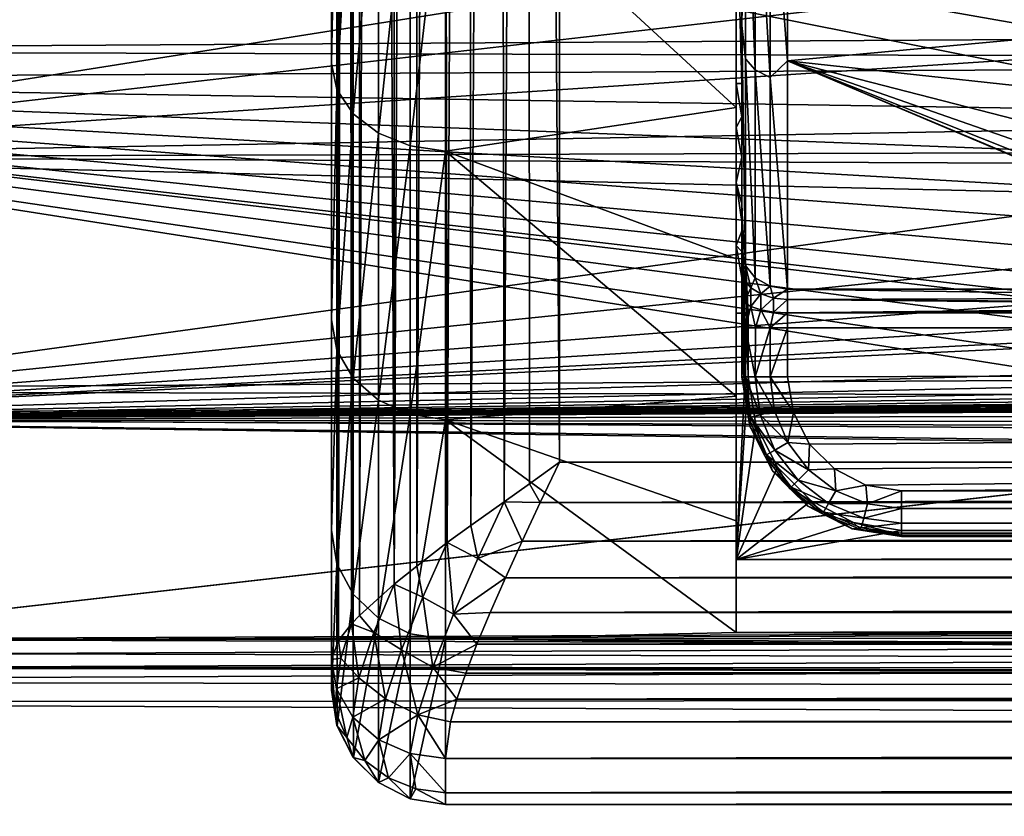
# Model space of a CAD drawing. Header units: metres. Extents: x -95 to 103, y -12 to 12.
# Tile 3 of 256: x -90.37 to -86.05, y -10.68 to -7.19. Entities that reach past the tile are written whole.
import ezdxf

# ---------------------------------------------------------------- set-up
doc = ezdxf.new("R2010")
doc.units = ezdxf.units.M
doc.layers.add('solid_P74500', color=7, linetype='CONTINUOUS')
doc.layers.add('solid_P74500_01', color=7, linetype='CONTINUOUS')

msp = doc.modelspace()

# ---------------------------------------------------------------- linework, layer by layer
at = {"layer": 'solid_P74500'}
for points in [[(-88.969337, -9.905859, -0.25427), (-88.992653, 10.272138, -0.378981), (-89, 10.276363, -0.499818)], [(-89, -9.989511, -0.499818), (-88.969337, -9.905859, -0.25427), (-89, 10.276363, -0.499818)], [(-89, -9.421486, -5.279218), (-89, -9.989511, -0.499818), (-89, 10.276363, -0.499818)], [(-89, -8.499823, -6.662121), (-89, -9.421486, -5.279218), (-89, 10.276363, -0.499818)], [(-89, -7.376982, -7.887662), (-89, -8.499823, -6.662121), (-89, 10.276363, -0.499818)], [(-89, -6.077858, -8.927441), (-89, -7.376982, -7.887662), (-89, 10.276363, -0.499818)], [(-88.969337, -9.905859, -0.25427), (-88.970238, 10.260474, -0.257841), (-88.992653, 10.272138, -0.378981)], [(-88.969337, -9.905859, -0.25427), (-88.932388, 10.241375, -0.13855), (-88.970238, 10.260474, -0.257841)], [(-88.969337, -9.905859, -0.25427), (-88.911369, -9.831941, -0.088416), (-88.932388, 10.241375, -0.13855)], [(-88.911369, -9.831941, -0.088416), (-88.878853, 10.214515, -0.022901), (-88.932388, 10.241375, -0.13855)], [(-88.911369, -9.831941, -0.088416), (-88.877319, -9.796138, -0.020097), (-88.878853, 10.214515, -0.022901)], [(-88.877319, -9.796138, -0.020097), (-88.809883, 10.180218, 0.086586), (-88.878853, 10.214515, -0.022901)], [(-88.877319, -9.796138, -0.020097), (-88.725067, -9.659348, 0.188677), (-88.809883, 10.180218, 0.086586)], [(-88.725067, -9.659348, 0.188677), (-88.726715, 10.139454, 0.18694), (-88.809883, 10.180218, 0.086586)], [(-88.725067, -9.659348, 0.188677), (-88.631096, 10.09198, 0.275704), (-88.726715, 10.139454, 0.18694)], [(-88.725067, -9.659348, 0.188677), (-88.6259, -9.579345, 0.279902), (-88.631096, 10.09198, 0.275704)], [(-88.6259, -9.579345, 0.279902), (-88.523933, 10.038039, 0.35176), (-88.631096, 10.09198, 0.275704)], [(-88.6259, -9.579345, 0.279902), (-88.491905, -9.476754, 0.370651), (-88.523933, 10.038039, 0.35176)], [(-88.491905, -9.476754, 0.370651), (-88.405525, 9.979336, 0.414082), (-88.523933, 10.038039, 0.35176)], [(-88.491905, -9.476754, 0.370651), (-88.389359, -9.401863, 0.421086), (-88.405525, 9.979336, 0.414082)], [(-88.389359, -9.401863, 0.421086), (-88.277092, 9.91644, 0.460842), (-88.405525, 9.979336, 0.414082)], [(-88.389359, -9.401863, 0.421086), (-88.242775, -9.297626, 0.470082), (-88.277092, 9.91644, 0.460842)], [(-88.242775, -9.297626, 0.470082), (-88.141113, 9.848783, 0.489994), (-88.277092, 9.91644, 0.460842)], [(-88.242775, -9.297626, 0.470082), (-88.131577, -9.218624, 0.491306), (-88.141113, 9.848783, 0.489994)], [(-88, -9.123637, 0.5), (-88, -5.05, 0.5), (-88.141113, 9.848783, 0.489994)], [(-88.131577, -9.218624, 0.491306), (-88, -9.123637, 0.5), (-88.141113, 9.848783, 0.489994)], [(-11.7, -9.123637, 0.5), (-88, -5.05, 0.5), (-88, -9.123637, 0.5)], [(-11.7, -9.123637, 0.5), (-12.2, -5.05, 0.5), (-88, -5.05, 0.5)], [(92.5, -6.166949, 10.871941), (-94.018356, -5.654152, 11.148119), (-94.018356, -7.322209, 10.130905)], [(-85.89814, -7.404456, -10.07095), (-94.018356, -7.447287, -10.039319), (-94.018356, -5.791973, -11.077141)], [(-85.896179, -7.219656, -10.204243), (-85.89814, -7.404456, -10.07095), (-94.018356, -5.791973, -11.077141)], [(-85.873528, -7.026005, -10.338532), (-85.896179, -7.219656, -10.204243), (-94.018356, -5.791973, -11.077141)], [(-87.199997, -6.556684, -6.017917), (-87.199997, -6.026425, -7.600097), (-87.199997, -7.209812, -6.488678)], [(-87.184837, -6.275253, -7.496601), (-87.199997, -7.209812, -6.488678), (-87.199997, -6.026425, -7.600097)], [(-88.97567, -6.16777, -9.052627), (-89, -7.376982, -7.887662), (-89, -6.077858, -8.927441)], [(92.5, -7.774915, 9.787399), (92.5, -6.166949, 10.871941), (-94.018356, -7.322209, 10.130905)], [(-88.97567, -6.16777, -9.052627), (-88.97567, -7.490335, -7.992891), (-89, -7.376982, -7.887662)], [(-88.904694, -6.257243, -9.160552), (-88.97567, -7.490335, -7.992891), (-88.97567, -6.16777, -9.052627)], [(-87.076538, -6.344823, -7.579711), (-87, -6.156545, -7.752867), (-87, -7.364797, -6.615872)], [(-85.497101, -7.226824, -6.766446), (-87, -7.364797, -6.615872), (-87, -6.156545, -7.752867)], [(-85.479866, -6.912105, -7.087511), (-85.497101, -7.226824, -6.766446), (-87, -6.156545, -7.752867)], [(-88.904694, -7.597507, -8.08373), (-88.97567, -7.490335, -7.992891), (-88.904694, -6.257243, -9.160552)], [(-88.904694, -7.597507, -8.08373), (-88.904694, -6.257243, -9.160552), (-88.794022, -6.328329, -9.246144)], [(-87.184837, -7.356555, -6.438861), (-87.199997, -7.209812, -6.488678), (-87.184837, -6.275253, -7.496601)], [(-87.184837, -6.275253, -7.496601), (-87.141479, -6.316959, -7.546423), (-87.141479, -7.405447, -6.481654)], [(-87.184837, -7.356555, -6.438861), (-87.184837, -6.275253, -7.496601), (-87.141479, -7.405447, -6.481654)], [(-88.904694, -7.597507, -8.08373), (-88.794022, -6.328329, -9.246144), (-88.794022, -7.682642, -8.155731)], [(-88.794022, -7.682642, -8.155731), (-88.794022, -6.328329, -9.246144), (-88.65451, -6.374007, -9.301052)], [(-87.141479, -6.316959, -7.546423), (-87.076538, -6.344823, -7.579711), (-87.076538, -7.438112, -6.510244)], [(-87.141479, -7.405447, -6.481654), (-87.141479, -6.316959, -7.546423), (-87.076538, -7.438112, -6.510244)], [(-87.076538, -7.438112, -6.510244), (-87.076538, -6.344823, -7.579711), (-87, -7.364797, -6.615872)], [(-88.794022, -7.682642, -8.155731), (-88.65451, -6.374007, -9.301052), (-88.65451, -7.737338, -8.201899)], [(-88.65451, -7.737338, -8.201899), (-88.65451, -6.374007, -9.301052), (-88.5, -6.396682, -9.315174)], [(-88.65451, -7.737338, -8.201899), (-88.5, -6.396682, -9.315174), (-88.5, -7.760773, -8.213428)], [(-87.224998, -7.569565, -8.389278), (-88.5, -7.760773, -8.213428), (-88.5, -6.396682, -9.315174)], [(-87.224998, -6.858284, -8.980635), (-87.224998, -7.569565, -8.389278), (-88.5, -6.396682, -9.315174)], [(-85.522873, -6.682053, -9.359496), (-92.5, -6.466096, -9.50981), (-92.5, -7.786848, -8.461917)], [(-87.199997, -6.556684, -6.017917), (-87.199997, -7.464657, -4.846535), (-87.224998, -6.556727, -6.017871)], [(-87.224998, -6.556727, -6.017871), (-87.224998, -7.464657, -4.846535), (-87.224998, -6.858284, -8.980635)], [(-87.199997, -7.464657, -4.846535), (-87.224998, -7.464657, -4.846535), (-87.224998, -6.556727, -6.017871)], [(-87.199997, -6.556684, -6.017917), (-87.199997, -7.209812, -6.488678), (-87.199997, -7.464657, -4.846535)], [(-85.592613, -6.99762, -9.125969), (-85.522873, -6.682053, -9.359496), (-92.5, -7.786848, -8.461917)], [(-87.224998, -7.464657, -4.846535), (-87.224998, -7.569565, -8.389278), (-87.224998, -6.858284, -8.980635)], [(-85.586449, -7.333337, -8.858452), (-85.592613, -6.99762, -9.125969), (-92.5, -7.786848, -8.461917)], [(-87.199997, -7.209812, -6.488678), (-87.199997, -8.197192, -5.186139), (-87.199997, -7.464657, -4.846535)], [(-87.184837, -8.261749, -5.226982), (-87.199997, -8.197192, -5.186139), (-87.199997, -7.209812, -6.488678)], [(-87.184837, -7.356555, -6.438861), (-87.184837, -8.261749, -5.226982), (-87.199997, -7.209812, -6.488678)], [(-85.497101, -7.226824, -6.766446), (-85.438789, -7.534208, -6.422535), (-87, -7.364797, -6.615872)], [(92.5, -7.774915, 9.787399), (-94.018356, -7.322209, 10.130905), (-94.018356, -8.811388, 8.866197)], [(-85.498734, -7.66248, -8.575336), (-85.586449, -7.333337, -8.858452), (-92.5, -7.786848, -8.461917)], [(-88.97567, -7.490335, -7.992891), (-89, -8.499823, -6.662121), (-89, -7.376982, -7.887662)], [(-87.184837, -7.356555, -6.438861), (-87.141479, -8.316657, -5.26172), (-87.184837, -8.261749, -5.226982)], [(-87.184837, -7.356555, -6.438861), (-87.141479, -7.405447, -6.481654), (-87.141479, -8.316657, -5.26172)], [(-87.076538, -7.438112, -6.510244), (-87, -7.364797, -6.615872), (-87, -8.366207, -5.293069)], [(-87, -7.364797, -6.615872), (-84.63176, -8.366207, -5.293069), (-87, -8.366207, -5.293069)], [(-84.823997, -8.280449, -5.426179), (-84.63176, -8.366207, -5.293069), (-87, -7.364797, -6.615872)], [(-85.004204, -8.161397, -5.603642), (-84.823997, -8.280449, -5.426179), (-87, -7.364797, -6.615872)], [(-85.171837, -8.003438, -5.827114), (-85.004204, -8.161397, -5.603642), (-87, -7.364797, -6.615872)], [(-85.322243, -7.796174, -6.101778), (-85.171837, -8.003438, -5.827114), (-87, -7.364797, -6.615872)], [(-85.438789, -7.534208, -6.422535), (-85.322243, -7.796174, -6.101778), (-87, -7.364797, -6.615872)], [(-85.89814, -7.404456, -10.07095), (-85.880524, -7.574166, -9.943943), (-94.018356, -7.447287, -10.039319)], [(-87.141479, -7.405447, -6.481654), (-87.076538, -8.353341, -5.28493), (-87.141479, -8.316657, -5.26172)], [(-87.141479, -7.405447, -6.481654), (-87.076538, -7.438112, -6.510244), (-87.076538, -8.353341, -5.28493)], [(-84.960915, -8.870137, -8.807421), (-94.018356, -8.920666, -8.756239), (-94.018356, -7.447287, -10.039319)], [(-85.174393, -8.747142, -8.929586), (-84.960915, -8.870137, -8.807421), (-94.018356, -7.447287, -10.039319)], [(-85.37561, -8.57342, -9.096509), (-85.174393, -8.747142, -8.929586), (-94.018356, -7.447287, -10.039319)], [(-85.481392, -8.457617, -9.204277), (-85.37561, -8.57342, -9.096509), (-94.018356, -7.447287, -10.039319)], [(-85.505951, -8.428061, -9.231348), (-85.481392, -8.457617, -9.204277), (-94.018356, -7.447287, -10.039319)], [(-85.579597, -8.331425, -9.318657), (-85.505951, -8.428061, -9.231348), (-94.018356, -7.447287, -10.039319)], [(-85.663025, -8.201603, -9.433118), (-85.579597, -8.331425, -9.318657), (-94.018356, -7.447287, -10.039319)], [(-85.735603, -8.065351, -9.549876), (-85.663025, -8.201603, -9.433118), (-94.018356, -7.447287, -10.039319)], [(-85.795906, -7.919369, -9.671277), (-85.735603, -8.065351, -9.549876), (-94.018356, -7.447287, -10.039319)], [(-85.842903, -7.76013, -9.799509), (-85.795906, -7.919369, -9.671277), (-94.018356, -7.447287, -10.039319)], [(-85.880524, -7.574166, -9.943943), (-85.842903, -7.76013, -9.799509), (-94.018356, -7.447287, -10.039319)], [(-87.224998, -7.464657, -4.846535), (-87.224998, -7.657787, -4.617832), (-87.224998, -7.569565, -8.389278)], [(-87.199997, -7.610012, -4.66425), (-87.224998, -7.657787, -4.617832), (-87.224998, -7.464657, -4.846535)], [(-87.199997, -7.464657, -4.846535), (-87.199997, -7.610012, -4.66425), (-87.224998, -7.464657, -4.846535)], [(-87.199997, -8.197192, -5.186139), (-87.199997, -7.610012, -4.66425), (-87.199997, -7.464657, -4.846535)], [(-87.076538, -7.438112, -6.510244), (-87, -8.366207, -5.293069), (-87.076538, -8.353341, -5.28493)], [(-88.97567, -7.490335, -7.992891), (-88.97567, -8.633605, -6.741832), (-89, -8.499823, -6.662121)], [(-88.904694, -7.597507, -8.08373), (-88.97567, -8.633605, -6.741832), (-88.97567, -7.490335, -7.992891)], [(-87.224998, -7.569565, -8.389278), (-87.224998, -8.232262, -7.740703), (-88.5, -7.760773, -8.213428)], [(-87.224998, -8.174138, -4.337442), (-87.224998, -8.232262, -7.740703), (-87.224998, -7.569565, -8.389278)], [(-87.224998, -7.898653, -4.44576), (-87.224998, -8.174138, -4.337442), (-87.224998, -7.569565, -8.389278)], [(-87.224998, -7.657787, -4.617832), (-87.224998, -7.898653, -4.44576), (-87.224998, -7.569565, -8.389278)], [(-88.904694, -8.755296, -6.812753), (-88.97567, -8.633605, -6.741832), (-88.904694, -7.597507, -8.08373)], [(-88.904694, -8.755296, -6.812753), (-88.904694, -7.597507, -8.08373), (-88.794022, -7.682642, -8.155731)], [(-87.199997, -7.610012, -4.66425), (-87.199997, -7.787892, -4.513497), (-87.224998, -7.657787, -4.617832)], [(-87.199997, -8.197192, -5.186139), (-87.199997, -7.787892, -4.513497), (-87.199997, -7.610012, -4.66425)], [(-85.338631, -7.95457, -8.305107), (-85.498734, -7.66248, -8.575336), (-92.5, -7.786848, -8.461917)], [(-88.904694, -8.755296, -6.812753), (-88.794022, -7.682642, -8.155731), (-88.794022, -8.851945, -6.868916)], [(-88.794022, -8.851945, -6.868916), (-88.794022, -7.682642, -8.155731), (-88.65451, -7.737338, -8.201899)], [(-87.199997, -7.787892, -4.513497), (-87.224998, -7.898653, -4.44576), (-87.224998, -7.657787, -4.617832)], [(-88.794022, -8.851945, -6.868916), (-88.65451, -7.737338, -8.201899), (-88.65451, -8.914029, -6.904899)], [(-88.65451, -8.914029, -6.904899), (-88.65451, -7.737338, -8.201899), (-88.5, -7.760773, -8.213428)], [(-88.65451, -8.914029, -6.904899), (-88.5, -7.760773, -8.213428), (-88.5, -8.937996, -6.913916)], [(-87.224998, -8.835122, -7.04434), (-88.5, -8.937996, -6.913916), (-88.5, -7.760773, -8.213428)], [(-87.224998, -8.232262, -7.740703), (-87.224998, -8.835122, -7.04434), (-88.5, -7.760773, -8.213428)], [(92.5, -9.19602, 8.466393), (92.5, -7.774915, 9.787399), (-94.018356, -8.811388, 8.866197)], [(-85.338631, -7.95457, -8.305107), (-92.5, -7.786848, -8.461917), (-92.5, -8.938029, -7.235831)], [(-87.199997, -7.787892, -4.513497), (-87.199997, -7.991544, -4.4), (-87.224998, -7.898653, -4.44576)], [(-87.199997, -8.197192, -5.186139), (-87.199997, -7.991544, -4.4), (-87.199997, -7.787892, -4.513497)], [(-87.195686, -8.099958, -4.358683), (-87.224998, -8.174138, -4.337442), (-87.224998, -7.898653, -4.44576)], [(-87.195686, -8.099958, -4.358683), (-87.224998, -7.898653, -4.44576), (-87.199997, -7.991544, -4.4)], [(-85.130775, -8.185938, -8.077154), (-85.338631, -7.95457, -8.305107), (-92.5, -8.938029, -7.235831)], [(-87.191727, -8.75, -4.343083), (-87.195686, -8.099958, -4.358683), (-87.199997, -7.991544, -4.4)], [(-87.199997, -8.75, -4.4), (-87.191727, -8.75, -4.343083), (-87.199997, -7.991544, -4.4)], [(-87.199997, -8.75, -5), (-87.199997, -8.75, -4.4), (-87.199997, -7.991544, -4.4)], [(-87.199997, -8.535221, -5), (-87.199997, -8.75, -5), (-87.199997, -7.991544, -4.4)], [(-87.199997, -8.403625, -5.02227), (-87.199997, -8.535221, -5), (-87.199997, -7.991544, -4.4)], [(-87.199997, -8.286473, -5.086755), (-87.199997, -8.403625, -5.02227), (-87.199997, -7.991544, -4.4)], [(-87.199997, -8.197192, -5.186139), (-87.199997, -8.286473, -5.086755), (-87.199997, -7.991544, -4.4)], [(-87.195686, -8.099958, -4.358683), (-87.186249, -8.217373, -4.327113), (-87.224998, -8.174138, -4.337442)], [(-87.191727, -8.75, -4.343083), (-87.186249, -8.217373, -4.327113), (-87.195686, -8.099958, -4.358683)], [(-84.900124, -8.352461, -7.904833), (-85.130775, -8.185938, -8.077154), (-92.5, -8.938029, -7.235831)], [(-87.224998, -8.174138, -4.337442), (-87.224998, -8.471128, -4.3), (-87.224998, -8.232262, -7.740703)], [(-87.173203, -8.471128, -4.3), (-87.224998, -8.471128, -4.3), (-87.224998, -8.174138, -4.337442)], [(-87.186249, -8.217373, -4.327113), (-87.173203, -8.471128, -4.3), (-87.224998, -8.174138, -4.337442)], [(-87.184837, -8.261749, -5.226982), (-87.199997, -8.286473, -5.086755), (-87.199997, -8.197192, -5.186139)], [(-87.224998, -8.471128, -4.3), (-87.224998, -8.835122, -7.04434), (-87.224998, -8.232262, -7.740703)], [(-87.191727, -8.75, -4.343083), (-87.173203, -8.75, -4.3), (-87.186249, -8.217373, -4.327113)], [(-87.173203, -8.75, -4.3), (-87.173203, -8.471128, -4.3), (-87.186249, -8.217373, -4.327113)], [(-87.184837, -8.261749, -5.226982), (-87.190208, -8.324905, -5.135152), (-87.199997, -8.286473, -5.086755)], [(-87.190208, -8.324905, -5.135152), (-87.199997, -8.403625, -5.02227), (-87.199997, -8.286473, -5.086755)], [(-87.184837, -8.261749, -5.226982), (-87.161804, -8.359577, -5.178814), (-87.190208, -8.324905, -5.135152)], [(-87.184837, -8.261749, -5.226982), (-87.141479, -8.316657, -5.26172), (-87.161804, -8.359577, -5.178814)], [(-87.190208, -8.324905, -5.135152), (-87.190208, -8.423959, -5.080629), (-87.199997, -8.403625, -5.02227)], [(-87.190208, -8.324905, -5.135152), (-87.161804, -8.359577, -5.178814), (-87.190208, -8.423959, -5.080629)], [(-87.141479, -8.316657, -5.26172), (-87.117554, -8.387093, -5.213464), (-87.161804, -8.359577, -5.178814)], [(-87.141479, -8.316657, -5.26172), (-87.076538, -8.353341, -5.28493), (-87.117554, -8.387093, -5.213464)], [(-84.664742, -8.460627, -7.788954), (-84.900124, -8.352461, -7.904833), (-92.5, -8.938029, -7.235831)], [(-87.161804, -8.359577, -5.178814), (-87.161804, -8.442301, -5.133279), (-87.190208, -8.423959, -5.080629)], [(-87.161804, -8.359577, -5.178814), (-87.117554, -8.387093, -5.213464), (-87.161804, -8.442301, -5.133279)], [(-87.076538, -8.353341, -5.28493), (-87.061806, -8.404759, -5.235711), (-87.117554, -8.387093, -5.213464)], [(-87.076538, -8.353341, -5.28493), (-87, -8.366207, -5.293069), (-87.061806, -8.404759, -5.235711)], [(-87.061806, -8.404759, -5.235711), (-87, -8.366207, -5.293069), (-87, -8.410847, -5.243376)], [(-87, -8.366207, -5.293069), (-84.63176, -8.366207, -5.293069), (-84.510963, -8.402259, -5.250598)], [(-87, -8.410847, -5.243376), (-87, -8.366207, -5.293069), (-84.510963, -8.402259, -5.250598)], [(-87.190208, -8.423959, -5.080629), (-87.199997, -8.535221, -5), (-87.199997, -8.403625, -5.02227)], [(-87.117554, -8.387093, -5.213464), (-87.117554, -8.456858, -5.175063), (-87.161804, -8.442301, -5.133279)], [(-87.117554, -8.387093, -5.213464), (-87.061806, -8.404759, -5.235711), (-87.117554, -8.456858, -5.175063)], [(-87.061806, -8.404759, -5.235711), (-87.061806, -8.466204, -5.20189), (-87.117554, -8.456858, -5.175063)], [(-87.061806, -8.404759, -5.235711), (-87, -8.410847, -5.243376), (-87.061806, -8.466204, -5.20189)], [(-87.061806, -8.466204, -5.20189), (-87, -8.410847, -5.243376), (-87, -8.469423, -5.211133)], [(-87, -8.410847, -5.243376), (-84.510963, -8.402259, -5.250598), (-84.367104, -8.429217, -5.230403)], [(-87, -8.410847, -5.243376), (-84.367104, -8.429217, -5.230403), (-84.199997, -8.44, -5.224123)], [(-87, -8.469423, -5.211133), (-87, -8.410847, -5.243376), (-84.199997, -8.44, -5.224123)], [(-84.430794, -8.520817, -7.723062), (-84.664742, -8.460627, -7.788954), (-92.5, -8.938029, -7.235831)], [(-87.184776, -8.535221, -5.076537), (-87.199997, -8.535221, -5), (-87.190208, -8.423959, -5.080629)], [(-87.184776, -8.535221, -5.076537), (-87.190208, -8.423959, -5.080629), (-87.161804, -8.442301, -5.133279)], [(-87.141418, -8.535221, -5.141421), (-87.184776, -8.535221, -5.076537), (-87.161804, -8.442301, -5.133279)], [(-87.141418, -8.535221, -5.141421), (-87.161804, -8.442301, -5.133279), (-87.117554, -8.456858, -5.175063)], [(-87.076538, -8.535221, -5.184776), (-87.141418, -8.535221, -5.141421), (-87.117554, -8.456858, -5.175063)], [(-87.076538, -8.535221, -5.184776), (-87.117554, -8.456858, -5.175063), (-87.061806, -8.466204, -5.20189)], [(-13, -8.49261, -5.204592), (-87, -8.469423, -5.211133), (-59.200001, -8.44, -5.224123)], [(-87, -8.469423, -5.211133), (-64.199997, -8.44, -5.224123), (-59.200001, -8.44, -5.224123)], [(-87, -8.469423, -5.211133), (-69.199997, -8.44, -5.224123), (-64.199997, -8.44, -5.224123)], [(-87, -8.469423, -5.211133), (-74.199997, -8.44, -5.224123), (-69.199997, -8.44, -5.224123)], [(-87, -8.469423, -5.211133), (-79.199997, -8.44, -5.224123), (-74.199997, -8.44, -5.224123)], [(-87, -8.469423, -5.211133), (-84.199997, -8.44, -5.224123), (-79.199997, -8.44, -5.224123)], [(-88.97567, -8.633605, -6.741832), (-89, -9.421486, -5.279218), (-89, -8.499823, -6.662121)], [(-87.224998, -9.55, -4.3), (-87.224998, -8.835122, -7.04434), (-87.224998, -8.471128, -4.3)], [(-87.173203, -8.471128, -4.3), (-87.224998, -9.55, -4.3), (-87.224998, -8.471128, -4.3)], [(-87.173203, -8.75, -4.3), (-87.224998, -9.55, -4.3), (-87.173203, -8.471128, -4.3)], [(-87.076538, -8.535221, -5.184776), (-87.061806, -8.466204, -5.20189), (-87, -8.469423, -5.211133)], [(-87.076538, -8.535221, -5.184776), (-87, -8.469423, -5.211133), (-87, -8.535221, -5.2)], [(-87, -8.469423, -5.211133), (-13.004552, -8.535221, -5.2), (-87, -8.535221, -5.2)], [(-87, -8.469423, -5.211133), (-13, -8.49261, -5.204592), (-13.004552, -8.535221, -5.2)], [(-84.199997, -8.54, -7.701844), (-84.430794, -8.520817, -7.723062), (-92.5, -8.938029, -7.235831)], [(-74.199997, -8.54, -7.701844), (-79.199997, -8.54, -7.701844), (-92.5, -8.938029, -7.235831)], [(-84.199997, -8.54, -7.701844), (-92.5, -8.938029, -7.235831), (-79.199997, -8.54, -7.701844)], [(-69.199997, -8.54, -7.701844), (-74.199997, -8.54, -7.701844), (-92.5, -8.938029, -7.235831)], [(-64.199997, -8.54, -7.701844), (-69.199997, -8.54, -7.701844), (-92.5, -8.938029, -7.235831)], [(-59.200001, -8.54, -7.701844), (-64.199997, -8.54, -7.701844), (-92.5, -8.938029, -7.235831)], [(-54.200001, -8.54, -7.701844), (-59.200001, -8.54, -7.701844), (-92.5, -8.938029, -7.235831)], [(-49.200001, -8.54, -7.701844), (-54.200001, -8.54, -7.701844), (-92.5, -8.938029, -7.235831)], [(-44.200001, -8.54, -7.701844), (-49.200001, -8.54, -7.701844), (-92.5, -8.938029, -7.235831)], [(-39.200001, -8.54, -7.701844), (-44.200001, -8.54, -7.701844), (-92.5, -8.938029, -7.235831)], [(-34.200001, -8.54, -7.701844), (-39.200001, -8.54, -7.701844), (-92.5, -8.938029, -7.235831)], [(-29.200001, -8.54, -7.701844), (-34.200001, -8.54, -7.701844), (-92.5, -8.938029, -7.235831)], [(-24.200001, -8.54, -7.701844), (-29.200001, -8.54, -7.701844), (-92.5, -8.938029, -7.235831)], [(-19.200001, -8.54, -7.701844), (-24.200001, -8.54, -7.701844), (-92.5, -8.938029, -7.235831)], [(-87.184776, -8.535221, -5.076537), (-87.199997, -8.75, -5), (-87.199997, -8.535221, -5)], [(-87.184776, -8.535221, -5.076537), (-87.184837, -8.75, -5.076392), (-87.199997, -8.75, -5)], [(-87.184776, -8.535221, -5.076537), (-87.141479, -8.75, -5.141366), (-87.184837, -8.75, -5.076392)], [(-87.141418, -8.535221, -5.141421), (-87.141479, -8.75, -5.141366), (-87.184776, -8.535221, -5.076537)], [(-87.076538, -8.535221, -5.184776), (-87.076538, -8.75, -5.184776), (-87.141479, -8.75, -5.141366)], [(-87.076538, -8.535221, -5.184776), (-87.141479, -8.75, -5.141366), (-87.141418, -8.535221, -5.141421)], [(-87, -8.535221, -5.2), (-87, -8.75, -5.2), (-87.076538, -8.75, -5.184776)], [(-87.076538, -8.535221, -5.184776), (-87, -8.535221, -5.2), (-87.076538, -8.75, -5.184776)], [(-13.004552, -8.535221, -5.2), (-86.974579, -8.906824, -5.2), (-87, -8.75, -5.2)], [(-87, -8.535221, -5.2), (-13.004552, -8.535221, -5.2), (-87, -8.75, -5.2)], [(-13.004552, -8.535221, -5.2), (-86.903786, -9.044609, -5.2), (-86.974579, -8.906824, -5.2)], [(-13.004552, -8.535221, -5.2), (-86.794609, -9.153783, -5.2), (-86.903786, -9.044609, -5.2)], [(-13.004552, -8.535221, -5.2), (-86.656822, -9.224581, -5.2), (-86.794609, -9.153783, -5.2)], [(-13.004552, -8.535221, -5.2), (-86.5, -9.25, -5.2), (-86.656822, -9.224581, -5.2)], [(-13.004552, -8.535221, -5.2), (-13.8, -9.25, -5.2), (-86.5, -9.25, -5.2)], [(-88.97567, -8.633605, -6.741832), (-88.97567, -9.570214, -5.329394), (-89, -9.421486, -5.279218)], [(-88.904694, -8.755296, -6.812753), (-88.97567, -9.570214, -5.329394), (-88.97567, -8.633605, -6.741832)], [(-88.904694, -9.7028, -5.378149), (-88.97567, -9.570214, -5.329394), (-88.904694, -8.755296, -6.812753)], [(-88.904694, -9.7028, -5.378149), (-88.904694, -8.755296, -6.812753), (-88.794022, -8.851945, -6.868916)], [(-87.138977, -8.961149, -4.3), (-87.224998, -9.55, -4.3), (-87.173203, -8.75, -4.3)], [(-87.165741, -8.966311, -4.4), (-87.191727, -8.75, -4.343083), (-87.199997, -8.75, -4.4)], [(-87.165741, -8.966311, -5), (-87.199997, -8.75, -4.4), (-87.199997, -8.75, -5)], [(-87.165741, -8.966311, -5), (-87.165741, -8.966311, -4.4), (-87.199997, -8.75, -4.4)], [(-87.161499, -8.927249, -5.076392), (-87.165741, -8.966311, -5), (-87.199997, -8.75, -5)], [(-87.161499, -8.927249, -5.076392), (-87.199997, -8.75, -5), (-87.184837, -8.75, -5.076392)], [(-87.169563, -8.92941, -4.348236), (-87.173203, -8.75, -4.3), (-87.191727, -8.75, -4.343083)], [(-87.169563, -8.92941, -4.348236), (-87.191727, -8.75, -4.343083), (-87.165741, -8.966311, -4.4)], [(-87.184837, -8.75, -5.076392), (-87.141479, -8.75, -5.141366), (-87.119621, -8.916026, -5.141366)], [(-87.161499, -8.927249, -5.076392), (-87.184837, -8.75, -5.076392), (-87.119621, -8.916026, -5.141366)], [(-87.169563, -8.92941, -4.348236), (-87.138977, -8.961149, -4.3), (-87.173203, -8.75, -4.3)], [(-87.141479, -8.75, -5.141366), (-87.076538, -8.75, -5.184776), (-87.056892, -8.899219, -5.184776)], [(-87.119621, -8.916026, -5.141366), (-87.141479, -8.75, -5.141366), (-87.056892, -8.899219, -5.184776)], [(-86.974579, -8.906824, -5.2), (-87.076538, -8.75, -5.184776), (-87, -8.75, -5.2)], [(-86.974579, -8.906824, -5.2), (-87.056892, -8.899219, -5.184776), (-87.076538, -8.75, -5.184776)], [(92.5, -9.19602, 8.466393), (-94.018356, -8.811388, 8.866197), (-94.018356, -10.085306, 7.38489)], [(-87.224998, -8.835122, -7.04434), (-87.224998, -9.381152, -6.297667), (-88.5, -8.937996, -6.913916)], [(-87.224998, -9.55, -4.3), (-87.224998, -9.381152, -6.297667), (-87.224998, -8.835122, -7.04434)], [(-84.960915, -8.870137, -8.807421), (-84.690506, -8.980884, -8.694466), (-94.018356, -8.920666, -8.756239)], [(-88.904694, -9.7028, -5.378149), (-88.794022, -8.851945, -6.868916), (-88.794022, -9.808081, -5.416687)], [(-88.794022, -9.808081, -5.416687), (-88.794022, -8.851945, -6.868916), (-88.65451, -8.914029, -6.904899)], [(-84.199997, -9.057376, -8.614751), (-94.018356, -10.176115, -7.259248), (-94.018356, -8.920666, -8.756239)], [(-84.433777, -9.044366, -8.628409), (-84.199997, -9.057376, -8.614751), (-94.018356, -8.920666, -8.756239)], [(-84.690506, -8.980884, -8.694466), (-84.433777, -9.044366, -8.628409), (-94.018356, -8.920666, -8.756239)], [(-88.794022, -9.808081, -5.416687), (-88.65451, -8.914029, -6.904899), (-88.65451, -9.875695, -5.441339)], [(-88.65451, -9.875695, -5.441339), (-88.65451, -8.914029, -6.904899), (-88.5, -8.937996, -6.913916)], [(-87.169563, -8.92941, -4.348236), (-87.100319, -9.096593, -4.348236), (-87.138977, -8.961149, -4.3)], [(-87.169563, -8.92941, -4.348236), (-87.165741, -8.966311, -4.4), (-87.100319, -9.096593, -4.348236)], [(-87.093086, -9.092418, -5.076392), (-87.165741, -8.966311, -5), (-87.161499, -8.927249, -5.076392)], [(-87.161499, -8.927249, -5.076392), (-87.119621, -8.916026, -5.141366), (-87.055534, -9.070739, -5.141366)], [(-87.093086, -9.092418, -5.076392), (-87.161499, -8.927249, -5.076392), (-87.055534, -9.070739, -5.141366)], [(-87.119621, -8.916026, -5.141366), (-87.056892, -8.899219, -5.184776), (-86.999298, -9.038268, -5.184776)], [(-87.055534, -9.070739, -5.141366), (-87.119621, -8.916026, -5.141366), (-86.999298, -9.038268, -5.184776)], [(-86.974579, -8.906824, -5.2), (-86.999298, -9.038268, -5.184776), (-87.056892, -8.899219, -5.184776)], [(-86.974579, -8.906824, -5.2), (-86.903786, -9.044609, -5.2), (-86.999298, -9.038268, -5.184776)], [(-92.5, -8.938029, 7.235831), (92.5, -9.616708, 6.306391), (-90.699997, -9.902672, 5.846973)], [(-88.65451, -9.875695, -5.441339), (-88.5, -8.937996, -6.913916), (-88.5, -9.900005, -5.447926)], [(-87.224998, -9.87117, -5.5), (-88.5, -9.900005, -5.447926), (-88.5, -8.937996, -6.913916)], [(-87.224998, -9.381152, -6.297667), (-87.224998, -9.87117, -5.5), (-88.5, -8.937996, -6.913916)], [(-87.138977, -8.961149, -4.3), (-87.043655, -9.146665, -4.3), (-87.224998, -9.55, -4.3)], [(-87.066315, -9.161449, -5), (-87.066315, -9.161449, -4.4), (-87.165741, -8.966311, -4.4)], [(-87.100319, -9.096593, -4.348236), (-87.165741, -8.966311, -4.4), (-87.066315, -9.161449, -4.4)], [(-87.165741, -8.966311, -5), (-87.066315, -9.161449, -5), (-87.165741, -8.966311, -4.4)], [(-87.093086, -9.092418, -5.076392), (-87.066315, -9.161449, -5), (-87.165741, -8.966311, -5)], [(-87.100319, -9.096593, -4.348236), (-87.043655, -9.146665, -4.3), (-87.138977, -8.961149, -4.3)], [(-84.199997, -9.057376, -8.614751), (92.5, -9.986317, -7.516822), (-94.018356, -10.176115, -7.259248)], [(-87.055534, -9.070739, -5.141366), (-86.999298, -9.038268, -5.184776), (-86.907677, -9.157673, -5.184776)], [(-86.903786, -9.044609, -5.2), (-86.907677, -9.157673, -5.184776), (-86.999298, -9.038268, -5.184776)], [(-86.903786, -9.044609, -5.2), (-86.794609, -9.153783, -5.2), (-86.907677, -9.157673, -5.184776)], [(-87.100319, -9.096593, -4.348236), (-86.990158, -9.240156, -4.348236), (-87.043655, -9.146665, -4.3)], [(-87.100319, -9.096593, -4.348236), (-87.066315, -9.161449, -4.4), (-86.990158, -9.240156, -4.348236)], [(-87.093086, -9.092418, -5.076392), (-87.055534, -9.070739, -5.141366), (-86.95359, -9.203592, -5.141366)], [(-86.984253, -9.234252, -5.076392), (-87.066315, -9.161449, -5), (-87.093086, -9.092418, -5.076392)], [(-86.984253, -9.234252, -5.076392), (-87.093086, -9.092418, -5.076392), (-86.95359, -9.203592, -5.141366)], [(-86.95359, -9.203592, -5.141366), (-87.055534, -9.070739, -5.141366), (-86.907677, -9.157673, -5.184776)], [(-88.085258, -9.300235, 0.489568), (-88, -9.123637, 0.5), (-88.131577, -9.218624, 0.491306)], [(-88.085258, -9.300235, 0.489568), (-11.7, -9.123637, 0.5), (-88, -9.123637, 0.5)], [(-88.085258, -9.300235, 0.489568), (-11.614721, -9.300276, 0.489563), (-11.7, -9.123637, 0.5)], [(-87.043655, -9.146665, -4.3), (-86.896667, -9.293658, -4.3), (-87.224998, -9.55, -4.3)], [(-86.990158, -9.240156, -4.348236), (-86.896667, -9.293658, -4.3), (-87.043655, -9.146665, -4.3)], [(92.5, -9.175047, -6.932167), (-90.699997, -9.902672, -5.846973), (-90.699997, -9.963224, -5.743184)], [(92.5, -9.175047, -6.932167), (-90.699997, -9.963224, -5.743184), (-90.699997, -10.02269, -5.638767)], [(92.5, -10.126506, -5.449756), (92.5, -9.175047, -6.932167), (-90.699997, -10.02269, -5.638767)], [(-86.911453, -9.316312, -5), (-86.911453, -9.316312, -4.4), (-87.066315, -9.161449, -4.4)], [(-86.990158, -9.240156, -4.348236), (-87.066315, -9.161449, -4.4), (-86.911453, -9.316312, -4.4)], [(-87.066315, -9.161449, -5), (-86.911453, -9.316312, -5), (-87.066315, -9.161449, -4.4)], [(-86.984253, -9.234252, -5.076392), (-86.911453, -9.316312, -5), (-87.066315, -9.161449, -5)], [(-86.95359, -9.203592, -5.141366), (-86.907677, -9.157673, -5.184776), (-86.788269, -9.249295, -5.184776)], [(-86.794609, -9.153783, -5.2), (-86.788269, -9.249295, -5.184776), (-86.907677, -9.157673, -5.184776)], [(-86.794609, -9.153783, -5.2), (-86.656822, -9.224581, -5.2), (-86.788269, -9.249295, -5.184776)], [(92.5, -10.38695, 6.954059), (92.5, -9.19602, 8.466393), (-94.018356, -10.085306, 7.38489)], [(-88.085258, -9.300235, 0.489568), (-88.131577, -9.218624, 0.491306), (-88.242775, -9.297626, 0.470082)], [(-86.984253, -9.234252, -5.076392), (-86.95359, -9.203592, -5.141366), (-86.82074, -9.305535, -5.141366)], [(-86.842415, -9.343085, -5.076392), (-86.911453, -9.316312, -5), (-86.984253, -9.234252, -5.076392)], [(-86.842415, -9.343085, -5.076392), (-86.984253, -9.234252, -5.076392), (-86.82074, -9.305535, -5.141366)], [(-86.82074, -9.305535, -5.141366), (-86.95359, -9.203592, -5.141366), (-86.788269, -9.249295, -5.184776)], [(-86.656822, -9.224581, -5.2), (-86.649216, -9.306891, -5.184776), (-86.788269, -9.249295, -5.184776)], [(-86.656822, -9.224581, -5.2), (-86.5, -9.25, -5.2), (-86.649216, -9.306891, -5.184776)], [(-86.990158, -9.240156, -4.348236), (-86.846596, -9.350316, -4.348236), (-86.896667, -9.293658, -4.3)], [(-86.990158, -9.240156, -4.348236), (-86.911453, -9.316312, -4.4), (-86.846596, -9.350316, -4.348236)], [(-86.82074, -9.305535, -5.141366), (-86.788269, -9.249295, -5.184776), (-86.649216, -9.306891, -5.184776)], [(-86.5, -9.25, -5.2), (-86.5, -9.326537, -5.184776), (-86.649216, -9.306891, -5.184776)], [(-13.8, -9.326391, -5.184836), (-86.5, -9.326537, -5.184776), (-86.5, -9.25, -5.2)], [(-13.8, -9.326391, -5.184836), (-86.5, -9.25, -5.2), (-13.8, -9.25, -5.2)], [(-88.357857, -9.546799, 0.41837), (-88.242775, -9.297626, 0.470082), (-88.389359, -9.401863, 0.421086)], [(-88.357857, -9.546799, 0.41837), (-88.164124, -9.470113, 0.459436), (-88.242775, -9.297626, 0.470082)], [(-88.164124, -9.470113, 0.459436), (-88.085258, -9.300235, 0.489568), (-88.242775, -9.297626, 0.470082)], [(-88.164124, -9.470113, 0.459436), (-11.614721, -9.300276, 0.489563), (-88.085258, -9.300235, 0.489568)], [(-88.164124, -9.470113, 0.459436), (-11.535846, -9.470181, 0.45942), (-11.614721, -9.300276, 0.489563)], [(-86.896667, -9.293658, -4.3), (-86.711151, -9.388981, -4.3), (-87.224998, -9.55, -4.3)], [(-86.716309, -9.41574, -5), (-86.716309, -9.41574, -4.4), (-86.911453, -9.316312, -4.4)], [(-86.846596, -9.350316, -4.348236), (-86.911453, -9.316312, -4.4), (-86.716309, -9.41574, -4.4)], [(-86.911453, -9.316312, -5), (-86.716309, -9.41574, -5), (-86.911453, -9.316312, -4.4)], [(-86.842415, -9.343085, -5.076392), (-86.716309, -9.41574, -5), (-86.911453, -9.316312, -5)], [(-86.846596, -9.350316, -4.348236), (-86.711151, -9.388981, -4.3), (-86.896667, -9.293658, -4.3)], [(-86.842415, -9.343085, -5.076392), (-86.82074, -9.305535, -5.141366), (-86.666023, -9.369619, -5.141366)], [(-86.666023, -9.369619, -5.141366), (-86.82074, -9.305535, -5.141366), (-86.649216, -9.306891, -5.184776)], [(-86.666023, -9.369619, -5.141366), (-86.649216, -9.306891, -5.184776), (-86.5, -9.326537, -5.184776)], [(-86.846596, -9.350316, -4.348236), (-86.679413, -9.419565, -4.348236), (-86.711151, -9.388981, -4.3)], [(-86.846596, -9.350316, -4.348236), (-86.716309, -9.41574, -4.4), (-86.679413, -9.419565, -4.348236)], [(-86.677246, -9.411501, -5.076392), (-86.716309, -9.41574, -5), (-86.842415, -9.343085, -5.076392)], [(-86.677246, -9.411501, -5.076392), (-86.842415, -9.343085, -5.076392), (-86.666023, -9.369619, -5.141366)], [(-86.5, -9.391477, -5.141366), (-86.666023, -9.369619, -5.141366), (-86.5, -9.326537, -5.184776)], [(-13.8, -9.326391, -5.184836), (-13.8, -9.391366, -5.141477), (-86.5, -9.326537, -5.184776)], [(-13.8, -9.391366, -5.141477), (-86.5, -9.391477, -5.141366), (-86.5, -9.326537, -5.184776)], [(-88.357857, -9.546799, 0.41837), (-88.389359, -9.401863, 0.421086), (-88.491905, -9.476754, 0.370651)], [(-87.224998, -9.55, -5.5), (-87.224998, -9.87117, -5.5), (-87.224998, -9.381152, -6.297667)], [(-87.224998, -9.55, -4.3), (-87.224998, -9.55, -5.5), (-87.224998, -9.381152, -6.297667)], [(-86.711151, -9.388981, -4.3), (-86.5, -9.423205, -4.3), (-87.224998, -9.55, -4.3)], [(-86.5, -9.443222, -4.348375), (-86.5, -9.423205, -4.3), (-86.711151, -9.388981, -4.3)], [(-86.679413, -9.419565, -4.348236), (-86.5, -9.443222, -4.348375), (-86.711151, -9.388981, -4.3)], [(-86.677246, -9.411501, -5.076392), (-86.666023, -9.369619, -5.141366), (-86.5, -9.391477, -5.141366)], [(-86.5, -9.434836, -5.076392), (-86.677246, -9.411501, -5.076392), (-86.5, -9.391477, -5.141366)], [(-13.8, -9.391366, -5.141477), (-13.8, -9.434776, -5.076537), (-86.5, -9.391477, -5.141366)], [(-13.8, -9.434776, -5.076537), (-86.5, -9.434836, -5.076392), (-86.5, -9.391477, -5.141366)], [(-89, -9.421486, -5.279218), (-89, -10.123637, -3.761911), (-89, -9.989511, -0.499818)], [(-88.97567, -9.570214, -5.329394), (-89, -10.123637, -3.761911), (-89, -9.421486, -5.279218)], [(-13.8, -9.423205, -4.3), (-12.775, -9.55, -4.3), (-87.224998, -9.55, -4.3)], [(-86.5, -9.423205, -4.3), (-13.8, -9.423205, -4.3), (-87.224998, -9.55, -4.3)], [(-86.5, -9.434836, -5.076392), (-86.716309, -9.41574, -5), (-86.677246, -9.411501, -5.076392)], [(-86.5, -9.45, -5), (-86.5, -9.45, -4.4), (-86.716309, -9.41574, -4.4)], [(-86.679413, -9.419565, -4.348236), (-86.716309, -9.41574, -4.4), (-86.5, -9.45, -4.4)], [(-86.716309, -9.41574, -5), (-86.5, -9.45, -5), (-86.716309, -9.41574, -4.4)], [(-86.5, -9.434836, -5.076392), (-86.5, -9.45, -5), (-86.716309, -9.41574, -5)], [(-86.679413, -9.419565, -4.348236), (-86.5, -9.45, -4.4), (-86.5, -9.443222, -4.348375)], [(-86.5, -9.443222, -4.348375), (-13.8, -9.423205, -4.3), (-86.5, -9.423205, -4.3)], [(-86.5, -9.443222, -4.348375), (-13.8, -9.443222, -4.348375), (-13.8, -9.423205, -4.3)], [(-13.8, -9.434776, -5.076537), (-13.8, -9.45, -5), (-86.5, -9.434836, -5.076392)], [(-13.8, -9.45, -5), (-86.5, -9.45, -5), (-86.5, -9.434836, -5.076392)], [(-86.5, -9.45, -4.4), (-13.8, -9.45, -4.4), (-13.8, -9.443222, -4.348375)], [(-86.5, -9.443222, -4.348375), (-86.5, -9.45, -4.4), (-13.8, -9.443222, -4.348375)], [(-13.8, -9.45, -5), (-13.8, -9.45, -4.4), (-86.5, -9.45, -4.4)], [(-13.8, -9.45, -5), (-86.5, -9.45, -4.4), (-86.5, -9.45, -5)], [(-88.599564, -9.715678, 0.283813), (-88.491905, -9.476754, 0.370651), (-88.6259, -9.579345, 0.279902)], [(-88.599564, -9.715678, 0.283813), (-88.464615, -9.790627, 0.320882), (-88.491905, -9.476754, 0.370651)], [(-88.357857, -9.546799, 0.41837), (-88.491905, -9.476754, 0.370651), (-88.464615, -9.790627, 0.320882)], [(-88.357857, -9.546799, 0.41837), (-88.236885, -9.631284, 0.411487), (-88.164124, -9.470113, 0.459436)], [(-88.236885, -9.631284, 0.411487), (-11.535846, -9.470181, 0.45942), (-88.164124, -9.470113, 0.459436)], [(-88.236885, -9.631284, 0.411487), (-11.46308, -9.631365, 0.411458), (-11.535846, -9.470181, 0.45942)], [(-88.97567, -9.570214, -5.329394), (-88.97509, -10.279486, -3.789979), (-89, -10.123637, -3.761911)], [(-88.904694, -9.7028, -5.378149), (-88.97509, -10.279486, -3.789979), (-88.97567, -9.570214, -5.329394)], [(-88.599564, -9.715678, 0.283813), (-88.6259, -9.579345, 0.279902), (-88.725067, -9.659348, 0.188677)], [(-88.357857, -9.546799, 0.41837), (-88.464615, -9.790627, 0.320882), (-88.236885, -9.631284, 0.411487)], [(-12.775, -9.55, -5.5), (-12.775, -9.87117, -5.5), (-87.224998, -9.87117, -5.5)], [(-87.224998, -9.55, -5.5), (-12.775, -9.55, -5.5), (-87.224998, -9.87117, -5.5)], [(-87.224998, -9.55, -5.5), (-12.775, -9.55, -4.3), (-12.775, -9.55, -5.5)], [(-87.224998, -9.55, -4.3), (-12.775, -9.55, -4.3), (-87.224998, -9.55, -5.5)], [(92.5, -9.616708, 6.306391), (92.5, -10.463505, 4.76959), (-90.699997, -9.902672, 5.846973)], [(-88.81395, -9.870811, 0.062351), (-88.725067, -9.659348, 0.188677), (-88.877319, -9.796138, -0.020097)], [(-88.81395, -9.870811, 0.062351), (-88.693298, -9.946965, 0.146239), (-88.725067, -9.659348, 0.188677)], [(-88.599564, -9.715678, 0.283813), (-88.725067, -9.659348, 0.188677), (-88.693298, -9.946965, 0.146239)], [(-88.464615, -9.790627, 0.320882), (-88.303978, -9.782135, 0.347731), (-88.236885, -9.631284, 0.411487)], [(-88.303978, -9.782135, 0.347731), (-11.46308, -9.631365, 0.411458), (-88.236885, -9.631284, 0.411487)], [(-88.303978, -9.782135, 0.347731), (-11.395987, -9.782215, 0.347692), (-11.46308, -9.631365, 0.411458)], [(-88.904694, -9.7028, -5.378149), (-88.903549, -10.418848, -3.81463), (-88.97509, -10.279486, -3.789979)], [(-88.904694, -9.7028, -5.378149), (-88.794022, -9.808081, -5.416687), (-88.903549, -10.418848, -3.81463)], [(-88.599564, -9.715678, 0.283813), (-88.693298, -9.946965, 0.146239), (-88.55558, -10.021778, 0.175216)], [(-88.599564, -9.715678, 0.283813), (-88.55558, -10.021778, 0.175216), (-88.464615, -9.790627, 0.320882)], [(-88.81395, -9.870811, 0.062351), (-88.877319, -9.796138, -0.020097), (-88.911369, -9.831941, -0.088416)], [(-88.464615, -9.790627, 0.320882), (-88.55558, -10.021778, 0.175216), (-88.362328, -9.921436, 0.270243)], [(-88.464615, -9.790627, 0.320882), (-88.362328, -9.921436, 0.270243), (-88.303978, -9.782135, 0.347731)], [(-88.362328, -9.921436, 0.270243), (-11.395987, -9.782215, 0.347692), (-88.303978, -9.782135, 0.347731)], [(-88.362328, -9.921436, 0.270243), (-11.337641, -9.921508, 0.270198), (-11.395987, -9.782215, 0.347692)], [(-88.958809, -9.983494, -0.236456), (-88.911369, -9.831941, -0.088416), (-88.969337, -9.905859, -0.25427)], [(-88.958809, -9.983494, -0.236456), (-88.880005, -10.069688, -0.117901), (-88.911369, -9.831941, -0.088416)], [(-88.81395, -9.870811, 0.062351), (-88.911369, -9.831941, -0.088416), (-88.880005, -10.069688, -0.117901)], [(-88.794022, -9.808081, -5.416687), (-88.794022, -10.528053, -3.833888), (-88.903549, -10.418848, -3.81463)], [(-88.794022, -9.808081, -5.416687), (-88.65451, -9.875695, -5.441339), (-88.794022, -10.528053, -3.833888)], [(-88.81395, -9.870811, 0.062351), (-88.880005, -10.069688, -0.117901), (-88.762428, -10.160941, -0.04706)], [(-88.81395, -9.870811, 0.062351), (-88.762428, -10.160941, -0.04706), (-88.693298, -9.946965, 0.146239)], [(-88.65451, -9.875695, -5.441339), (-88.65451, -10.599165, -3.846407), (-88.794022, -10.528053, -3.833888)], [(-88.65451, -9.875695, -5.441339), (-88.5, -9.900005, -5.447926), (-88.65451, -10.599165, -3.846407)], [(-87.224998, -9.87117, -5.5), (-11.2, -10.280066, -4.691507), (-88.5, -9.900005, -5.447926)], [(-87.224998, -9.87117, -5.5), (-12.775, -9.87117, -5.5), (-11.2, -10.280066, -4.691507)], [(92.5, -10.463505, 4.76959), (-90.699997, -9.963224, 5.743184), (-90.699997, -9.902672, 5.846973)], [(-88.958809, -9.983494, -0.236456), (-88.969337, -9.905859, -0.25427), (-89, -9.989511, -0.499818)], [(-88.65451, -10.599165, -3.846407), (-88.5, -9.900005, -5.447926), (-88.5, -10.623637, -3.850758)], [(-88.55558, -10.021778, 0.175216), (-88.410934, -10.048374, 0.181043), (-88.362328, -9.921436, 0.270243)], [(-11.2, -10.623637, -3.850758), (-88.5, -10.623637, -3.850758), (-88.5, -9.900005, -5.447926)], [(-11.2, -10.280066, -4.691507), (-11.2, -10.623637, -3.850758), (-88.5, -9.900005, -5.447926)], [(-88.410934, -10.048374, 0.181043), (-11.337641, -9.921508, 0.270198), (-88.362328, -9.921436, 0.270243)], [(-88.410934, -10.048374, 0.181043), (-11.289042, -10.048432, 0.180996), (-11.337641, -9.921508, 0.270198)], [(92.5, -10.463505, 4.76959), (-90.699997, -10.02269, 5.638767), (-90.699997, -9.963224, 5.743184)], [(-88.693298, -9.946965, 0.146239), (-88.762428, -10.160941, -0.04706), (-88.620888, -10.230587, -0.019984)], [(-88.693298, -9.946965, 0.146239), (-88.620888, -10.230587, -0.019984), (-88.55558, -10.021778, 0.175216)], [(92.5, -9.986317, -7.516822), (92.5, -11.024819, -5.890442), (-94.018356, -10.176115, -7.259248)], [(-88.958809, -9.983494, -0.236456), (-89, -9.989511, -0.499818), (-88.977547, -10.11783, -0.425678)], [(-89, -10.089478, -0.740974), (-89, -9.989511, -0.499818), (-89, -10.123637, -3.761911)], [(-88.982964, -10.214501, -0.707457), (-89, -9.989511, -0.499818), (-89, -10.089478, -0.740974)], [(-88.982964, -10.214501, -0.707457), (-88.977547, -10.11783, -0.425678), (-89, -9.989511, -0.499818)], [(-88.958809, -9.983494, -0.236456), (-88.977547, -10.11783, -0.425678), (-88.880005, -10.069688, -0.117901)], [(-92.5, -10.739443, -4.112181), (92.5, -10.126506, -5.449756), (-90.699997, -10.02269, -5.638767)], [(-88.55558, -10.021778, 0.175216), (-88.620888, -10.230587, -0.019984), (-88.449898, -10.162217, 0.082289)], [(-88.55558, -10.021778, 0.175216), (-88.449898, -10.162217, 0.082289), (-88.410934, -10.048374, 0.181043)], [(-88.449898, -10.162217, 0.082289), (-11.289042, -10.048432, 0.180996), (-88.410934, -10.048374, 0.181043)], [(-88.449898, -10.162217, 0.082289), (-11.250086, -10.16226, 0.082248), (-11.289042, -10.048432, 0.180996)], [(92.5, -10.38695, 6.954059), (-94.018356, -10.085306, 7.38489), (-94.018356, -11.112844, 5.723173)], [(-89, -10.089478, -0.740974), (-89, -10.123637, -3.761911), (-89, -10.123637, -1)], [(-89, -10.089478, -0.740974), (-89, -10.123637, -1), (-88.975525, -10.278146, -1)], [(-88.982964, -10.214501, -0.707457), (-89, -10.089478, -0.740974), (-88.975525, -10.278146, -1)], [(-88.880005, -10.069688, -0.117901), (-88.977547, -10.11783, -0.425678), (-88.906624, -10.241604, -0.354458)], [(-88.880005, -10.069688, -0.117901), (-88.906624, -10.241604, -0.354458), (-88.762428, -10.160941, -0.04706)], [(-88.97509, -10.279486, -3.789979), (-89, -10.123637, -1), (-89, -10.123637, -3.761911)], [(-88.97509, -10.279486, -3.789979), (-88.975525, -10.278146, -1), (-89, -10.123637, -1)], [(-88.982964, -10.214501, -0.707457), (-88.933014, -10.330976, -0.676221), (-88.977547, -10.11783, -0.425678)], [(-88.933014, -10.330976, -0.676221), (-88.906624, -10.241604, -0.354458), (-88.977547, -10.11783, -0.425678)], [(92.5, -11.024819, -5.890442), (-94.018356, -11.182966, -5.584915), (-94.018356, -10.176115, -7.259248)], [(-88.762428, -10.160941, -0.04706), (-88.906624, -10.241604, -0.354458), (-88.792366, -10.340966, -0.297252)], [(-88.762428, -10.160941, -0.04706), (-88.792366, -10.340966, -0.297252), (-88.620888, -10.230587, -0.019984)], [(-88.620888, -10.230587, -0.019984), (-88.477592, -10.26245, -0.023729), (-88.449898, -10.162217, 0.082289)], [(-88.477592, -10.26245, -0.023729), (-11.250086, -10.16226, 0.082248), (-88.449898, -10.162217, 0.082289)], [(-88.477592, -10.26245, -0.023729), (-11.222403, -10.262476, -0.023759), (-11.250086, -10.16226, 0.082248)], [(-88.982964, -10.214501, -0.707457), (-88.975525, -10.278146, -1), (-88.933014, -10.330976, -0.676221)], [(-88.933014, -10.330976, -0.676221), (-88.853554, -10.430995, -0.649399), (-88.906624, -10.241604, -0.354458)], [(-88.853554, -10.430995, -0.649399), (-88.792366, -10.340966, -0.297252), (-88.906624, -10.241604, -0.354458)], [(-88.620888, -10.230587, -0.019984), (-88.792366, -10.340966, -0.297252), (-88.655075, -10.401353, -0.262383)], [(-88.620888, -10.230587, -0.019984), (-88.655075, -10.401353, -0.262383), (-88.5, -10.422681, -0.25001)], [(-88.620888, -10.230587, -0.019984), (-88.5, -10.422681, -0.25001), (-88.477592, -10.26245, -0.023729)], [(-88.477592, -10.26245, -0.023729), (-88.5, -10.422681, -0.25001), (-11.222403, -10.262476, -0.023759)], [(-88.5, -10.422681, -0.25001), (-11.205759, -10.349178, -0.135102), (-11.222403, -10.262476, -0.023759)], [(-88.903549, -10.418848, -3.81463), (-88.90451, -10.41753, -1), (-88.975525, -10.278146, -1)], [(-88.933014, -10.330976, -0.676221), (-88.975525, -10.278146, -1), (-88.90451, -10.41753, -1)], [(-88.97509, -10.279486, -3.789979), (-88.903549, -10.418848, -3.81463), (-88.975525, -10.278146, -1)], [(-88.933014, -10.330976, -0.676221), (-88.90451, -10.41753, -1), (-88.853554, -10.430995, -0.649399)], [(-88.853554, -10.430995, -0.649399), (-88.75, -10.507743, -0.628817), (-88.792366, -10.340966, -0.297252)], [(-88.75, -10.507743, -0.628817), (-88.655075, -10.401353, -0.262383), (-88.792366, -10.340966, -0.297252)], [(-88.5, -10.422681, -0.25001), (-11.2, -10.422675, -0.25), (-11.205759, -10.349178, -0.135102)], [(92.5, -11.330207, 5.278152), (92.5, -10.38695, 6.954059), (-94.018356, -11.112844, 5.723173)], [(-88.75, -10.507743, -0.628817), (-88.62941, -10.555988, -0.615879), (-88.655075, -10.401353, -0.262383)], [(-88.5, -10.572444, -0.611466), (-88.5, -10.422681, -0.25001), (-88.655075, -10.401353, -0.262383)], [(-88.62941, -10.555988, -0.615879), (-88.5, -10.572444, -0.611466), (-88.655075, -10.401353, -0.262383)], [(-88.794022, -10.528053, -3.833888), (-88.793892, -10.528146, -1), (-88.90451, -10.41753, -1)], [(-88.853554, -10.430995, -0.649399), (-88.90451, -10.41753, -1), (-88.793892, -10.528146, -1)], [(-88.903549, -10.418848, -3.81463), (-88.794022, -10.528053, -3.833888), (-88.90451, -10.41753, -1)], [(-88.853554, -10.430995, -0.649399), (-88.793892, -10.528146, -1), (-88.75, -10.507743, -0.628817)], [(-88.5, -10.572444, -0.611466), (-11.2, -10.572526, -0.611772), (-11.2, -10.422675, -0.25)], [(-88.5, -10.572444, -0.611466), (-11.2, -10.422675, -0.25), (-88.5, -10.422681, -0.25001)], [(-88.794022, -10.528053, -3.833888), (-88.65451, -10.599165, -3.846407), (-88.793892, -10.528146, -1)], [(-88.75, -10.507743, -0.628817), (-88.793892, -10.528146, -1), (-88.65451, -10.599165, -1)], [(-88.65451, -10.599165, -3.846407), (-88.65451, -10.599165, -1), (-88.793892, -10.528146, -1)], [(-88.75, -10.507743, -0.628817), (-88.65451, -10.599165, -1), (-88.62941, -10.555988, -0.615879)], [(-88.62941, -10.555988, -0.615879), (-88.65451, -10.599165, -1), (-88.5, -10.623637, -1)], [(-88.62941, -10.555988, -0.615879), (-88.5, -10.623637, -1), (-88.5, -10.572444, -0.611466)], [(-88.5, -10.572444, -0.611466), (-88.5, -10.623637, -1), (-11.2, -10.572526, -0.611772)], [(-88.5, -10.623637, -1), (-11.2, -10.623637, -1), (-11.2, -10.572526, -0.611772)], [(-88.65451, -10.599165, -1), (-88.5, -10.623637, -3.850758), (-88.5, -10.623637, -1)], [(-88.65451, -10.599165, -3.846407), (-88.5, -10.623637, -3.850758), (-88.65451, -10.599165, -1)], [(-88.5, -10.623637, -1), (-88.5, -10.623637, -3.850758), (-11.2, -10.623637, -3.850758)], [(-88.5, -10.623637, -1), (-11.2, -10.623637, -3.850758), (-11.2, -10.623637, -1)]]:
    msp.add_3dface(points, dxfattribs=at)
at = {"layer": 'solid_P74500_01'}
for points in [[(-92.5, -6.466096, 9.50981), (92.5, -5.822828, 9.916285), (92.5, -7.269713, 8.910396)], [(-92.5, -7.786848, 8.461917), (-92.5, -6.466096, 9.50981), (92.5, -7.269713, 8.910396)], [(-92.5, -7.786848, 8.461917), (92.5, -7.269713, 8.910396), (92.5, -8.547155, 7.693748)], [(-92.5, -8.938029, 7.235831), (-92.5, -7.786848, 8.461917), (92.5, -8.547155, 7.693748)], [(-92.5, -8.938029, -7.235831), (92.5, -9.175047, -6.932167), (92.5, -8.011712, -8.249903)], [(-19.200001, -8.54, -7.701844), (-92.5, -8.938029, -7.235831), (92.5, -8.011712, -8.249903)], [(-92.5, -8.938029, 7.235831), (92.5, -8.547155, 7.693748), (92.5, -9.616708, 6.306391)], [(-92.5, -8.938029, -7.235831), (-92.5, -9.902672, -5.846973), (92.5, -9.175047, -6.932167)], [(-92.5, -9.902672, -5.846973), (-90.699997, -9.902672, -5.846973), (92.5, -9.175047, -6.932167)], [(-92.5, -10.02269, 5.638767), (-90.699997, -10.02269, 5.638767), (92.5, -10.463505, 4.76959)], [(-92.5, -10.739443, 4.112181), (-92.5, -10.02269, 5.638767), (92.5, -10.463505, 4.76959)], [(-92.5, -10.739443, -4.112181), (92.5, -10.841391, -3.835623), (92.5, -10.126506, -5.449756)], [(-92.5, -10.739443, 4.112181), (92.5, -10.463505, 4.76959), (92.5, -11.07, 3.114363)]]:
    msp.add_3dface(points, dxfattribs=at)

doc.saveas('drawing.dxf')
